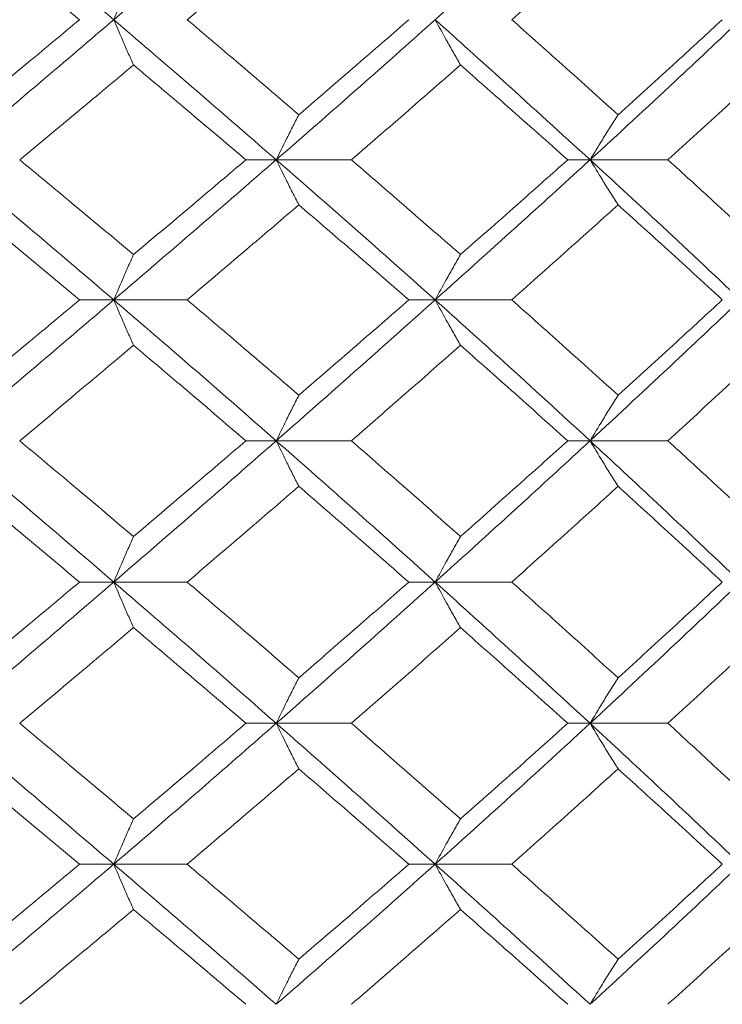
# Model space of a CAD drawing. Header units: inches. Extents: x -4.2 to 22.3, y -10.2 to 17.4.
# Tile 52 of 121: x -0.661 to -0.357, y -0.512 to -0.086. Entities that reach past the tile are written whole.
import ezdxf

# ---------------------------------------------------------------- set-up
doc = ezdxf.new("R2010")
doc.units = ezdxf.units.IN
doc.header["$MEASUREMENT"] = 0

msp = doc.modelspace()

# ---------------------------------------------------------------- linework, layer by layer
at = {"color": 7, "linetype": 'Continuous', "lineweight": 15}
for p, q in [((-0.54984, -0.14708), (-0.56298, -0.14708)), ((-0.54984, -0.14708), (-0.51733, -0.14708)), ((-0.41405, -0.14708), (-0.42373, -0.14708)), ((-0.41405, -0.14708), (-0.38036, -0.14708)), ((-0.62014, -0.2077), (-0.63496, -0.2077)), ((-0.62014, -0.2077), (-0.58837, -0.2077)), ((-0.48108, -0.2077), (-0.49251, -0.2077)), ((-0.48108, -0.2077), (-0.44793, -0.2077)), ((-0.54984, -0.26866), (-0.56298, -0.26866)), ((-0.54984, -0.26866), (-0.51733, -0.26866)), ((-0.41405, -0.26866), (-0.42373, -0.26866)), ((-0.41405, -0.26866), (-0.38036, -0.26866)), ((-0.62014, -0.32978), (-0.63496, -0.32978)), ((-0.62014, -0.32978), (-0.58837, -0.32978)), ((-0.48108, -0.32978), (-0.49251, -0.32978)), ((-0.48108, -0.32978), (-0.44793, -0.32978)), ((-0.54984, -0.3909), (-0.56298, -0.3909)), ((-0.54984, -0.3909), (-0.51733, -0.3909)), ((-0.41405, -0.3909), (-0.42373, -0.3909)), ((-0.41405, -0.3909), (-0.38036, -0.3909)), ((-0.62014, -0.45186), (-0.63496, -0.45186)), ((-0.62014, -0.45186), (-0.58837, -0.45186)), ((-0.48108, -0.45186), (-0.49251, -0.45186)), ((-0.48108, -0.45186), (-0.44793, -0.45186))]:
    msp.add_line(p, q, dxfattribs=at)
for points, knots in [([(-0.62014, -0.08646), (-0.63342, -0.0751), (-0.65717, -0.0548), (-0.6812, -0.03446), (-0.69179, -0.0255)], [0, 0, 0, 0, 0.55955, 1, 1, 1, 1]), ([(-0.62014, -0.08646), (-0.60692, -0.0751), (-0.5833, -0.0548), (-0.56007, -0.03446), (-0.54984, -0.0255)], [0, 0, 0, 0, 0.55955, 1, 1, 1, 1]), ([(-0.48108, -0.08646), (-0.46845, -0.0751), (-0.44587, -0.0548), (-0.42378, -0.03446), (-0.41405, -0.0255)], [0, 0, 0, 0, 0.5595503, 1, 1, 1, 1]), ([(-0.63496, -0.08646), (-0.64417, -0.07876), (-0.66062, -0.06502), (-0.67719, -0.05125), (-0.68449, -0.04519)], [0, 0, 0, 0, 0.559665, 1, 1, 1, 1]), ([(-0.58837, -0.08646), (-0.57931, -0.07876), (-0.56312, -0.06502), (-0.54712, -0.05125), (-0.54008, -0.04519)], [0, 0, 0, 0, 0.5596645, 1, 1, 1, 1]), ([(-0.44793, -0.08646), (-0.43929, -0.07876), (-0.42385, -0.06502), (-0.40864, -0.05125), (-0.40194, -0.04519)], [0, 0, 0, 0, 0.559665, 1, 1, 1, 1]), ([(-0.61159, -0.06683), (-0.6124, -0.06863), (-0.614, -0.07224), (-0.61685, -0.07876), (-0.61889, -0.08354), (-0.62014, -0.08646)], [0, 0, 0, 0, 0.279168, 0.558336, 1, 1, 1, 1]), ([(-0.69179, -0.14708), (-0.67833, -0.1358), (-0.65428, -0.11562), (-0.63058, -0.09538), (-0.62014, -0.08646)], [0, 0, 0, 0, 0.559248, 1, 1, 1, 1]), ([(-0.68449, -0.12757), (-0.67521, -0.11991), (-0.65862, -0.10622), (-0.6422, -0.0925), (-0.63496, -0.08646)], [0, 0, 0, 0, 0.559527, 1, 1, 1, 1]), ([(-0.61159, -0.10606), (-0.6124, -0.10426), (-0.614, -0.10066), (-0.61685, -0.09414), (-0.61889, -0.08938), (-0.62014, -0.08646)], [0, 0, 0, 0, 0.279356, 0.558712, 1, 1, 1, 1]), ([(-0.54984, -0.14708), (-0.56286, -0.1358), (-0.58614, -0.11562), (-0.60974, -0.09538), (-0.62014, -0.08646)], [0, 0, 0, 0, 0.559248, 1, 1, 1, 1]), ([(-0.54008, -0.12757), (-0.54904, -0.11991), (-0.56507, -0.10622), (-0.58124, -0.0925), (-0.58837, -0.08646)], [0, 0, 0, 0, 0.559527, 1, 1, 1, 1]), ([(-0.54984, -0.14708), (-0.5369, -0.1358), (-0.51376, -0.11562), (-0.49108, -0.09538), (-0.48108, -0.08646)], [0, 0, 0, 0, 0.559248, 1, 1, 1, 1]), ([(-0.54008, -0.12757), (-0.53115, -0.11991), (-0.51519, -0.10622), (-0.49944, -0.0925), (-0.49251, -0.08646)], [0, 0, 0, 0, 0.5595273, 1, 1, 1, 1]), ([(-0.47013, -0.10606), (-0.47116, -0.10426), (-0.47321, -0.10066), (-0.47687, -0.09414), (-0.47948, -0.08938), (-0.48108, -0.08646)], [0, 0, 0, 0, 0.279356, 0.558712, 1, 1, 1, 1]), ([(-0.41405, -0.14708), (-0.42644, -0.1358), (-0.44858, -0.11562), (-0.47114, -0.09538), (-0.48108, -0.08646)], [0, 0, 0, 0, 0.559248, 1, 1, 1, 1]), ([(-0.40194, -0.12757), (-0.41047, -0.11991), (-0.4257, -0.10622), (-0.44114, -0.0925), (-0.44793, -0.08646)], [0, 0, 0, 0, 0.559527, 1, 1, 1, 1]), ([(-0.41405, -0.14708), (-0.40177, -0.1358), (-0.37981, -0.11562), (-0.35839, -0.09538), (-0.34895, -0.08646)], [0, 0, 0, 0, 0.559248, 1, 1, 1, 1]), ([(-0.40194, -0.12757), (-0.39346, -0.11991), (-0.37831, -0.10622), (-0.36341, -0.0925), (-0.35685, -0.08646)], [0, 0, 0, 0, 0.559527, 1, 1, 1, 1]), ([(-0.66084, -0.14708), (-0.65161, -0.13944), (-0.63511, -0.12578), (-0.61879, -0.11209), (-0.61159, -0.10606)], [0, 0, 0, 0, 0.559462, 1, 1, 1, 1]), ([(-0.56298, -0.14708), (-0.57201, -0.13944), (-0.58814, -0.12578), (-0.60442, -0.11209), (-0.61159, -0.10606)], [0, 0, 0, 0, 0.559462, 1, 1, 1, 1]), ([(-0.51733, -0.14708), (-0.50847, -0.13944), (-0.49263, -0.12578), (-0.47701, -0.11209), (-0.47013, -0.10606)], [0, 0, 0, 0, 0.559462, 1, 1, 1, 1]), ([(-0.42373, -0.14708), (-0.43233, -0.13944), (-0.44771, -0.12578), (-0.46327, -0.11209), (-0.47013, -0.10606)], [0, 0, 0, 0, 0.559462, 1, 1, 1, 1]), ([(-0.38036, -0.14708), (-0.37196, -0.13944), (-0.35695, -0.12578), (-0.3422, -0.11209), (-0.33571, -0.10606)], [0, 0, 0, 0, 0.559462, 1, 1, 1, 1]), ([(-0.54008, -0.12757), (-0.54099, -0.12937), (-0.54283, -0.13296), (-0.54609, -0.13945), (-0.54841, -0.14418), (-0.54984, -0.14708)], [0, 0, 0, 0, 0.279852, 0.559705, 1, 1, 1, 1]), ([(-0.40194, -0.12757), (-0.40308, -0.12937), (-0.40536, -0.13296), (-0.4094, -0.13945), (-0.41229, -0.14418), (-0.41405, -0.14708)], [0, 0, 0, 0, 0.279852, 0.559705, 1, 1, 1, 1]), ([(-0.62014, -0.2077), (-0.63343, -0.19635), (-0.65714, -0.17611), (-0.68121, -0.15594), (-0.69179, -0.14708)], [0, 0, 0, 0, 0.560759, 1, 1, 1, 1]), ([(-0.61159, -0.1881), (-0.62075, -0.18043), (-0.63708, -0.16674), (-0.65359, -0.15308), (-0.66084, -0.14708)], [0, 0, 0, 0, 0.560541, 1, 1, 1, 1]), ([(-0.62014, -0.2077), (-0.60691, -0.19635), (-0.58333, -0.17611), (-0.56006, -0.15594), (-0.54984, -0.14708)], [0, 0, 0, 0, 0.560759, 1, 1, 1, 1]), ([(-0.61159, -0.1881), (-0.60247, -0.18043), (-0.5862, -0.16674), (-0.57007, -0.15308), (-0.56298, -0.14708)], [0, 0, 0, 0, 0.560541, 1, 1, 1, 1]), ([(-0.54008, -0.16659), (-0.54099, -0.16479), (-0.54283, -0.16119), (-0.54609, -0.15471), (-0.54841, -0.14997), (-0.54984, -0.14708)], [0, 0, 0, 0, 0.2798524, 0.5597049, 1, 1, 1, 1]), ([(-0.48108, -0.2077), (-0.49381, -0.19635), (-0.51651, -0.17611), (-0.53966, -0.15594), (-0.54984, -0.14708)], [0, 0, 0, 0, 0.560759, 1, 1, 1, 1]), ([(-0.47013, -0.1881), (-0.47889, -0.18043), (-0.49452, -0.16674), (-0.51037, -0.15308), (-0.51733, -0.14708)], [0, 0, 0, 0, 0.560541, 1, 1, 1, 1]), ([(-0.48108, -0.2077), (-0.46844, -0.19635), (-0.4459, -0.17611), (-0.42377, -0.15594), (-0.41405, -0.14708)], [0, 0, 0, 0, 0.560759, 1, 1, 1, 1]), ([(-0.47013, -0.1881), (-0.46141, -0.18043), (-0.44585, -0.16674), (-0.43048, -0.15308), (-0.42373, -0.14708)], [0, 0, 0, 0, 0.560541, 1, 1, 1, 1]), ([(-0.40194, -0.16659), (-0.40308, -0.16479), (-0.40536, -0.16119), (-0.4094, -0.15471), (-0.41229, -0.14997), (-0.41405, -0.14708)], [0, 0, 0, 0, 0.279852, 0.559705, 1, 1, 1, 1]), ([(-0.34895, -0.2077), (-0.36097, -0.19635), (-0.38241, -0.17611), (-0.4044, -0.15594), (-0.41405, -0.14708)], [0, 0, 0, 0, 0.560759, 1, 1, 1, 1]), ([(-0.33571, -0.1881), (-0.34398, -0.18043), (-0.35874, -0.16674), (-0.37376, -0.15308), (-0.38036, -0.14708)], [0, 0, 0, 0, 0.560541, 1, 1, 1, 1]), ([(-0.63496, -0.2077), (-0.64417, -0.20001), (-0.6606, -0.18629), (-0.67719, -0.1726), (-0.68449, -0.16659)], [0, 0, 0, 0, 0.560476, 1, 1, 1, 1]), ([(-0.58837, -0.2077), (-0.5793, -0.20001), (-0.56313, -0.18629), (-0.54712, -0.1726), (-0.54008, -0.16659)], [0, 0, 0, 0, 0.560476, 1, 1, 1, 1]), ([(-0.49251, -0.2077), (-0.50134, -0.20001), (-0.51709, -0.18629), (-0.53306, -0.1726), (-0.54008, -0.16659)], [0, 0, 0, 0, 0.560476, 1, 1, 1, 1]), ([(-0.44793, -0.2077), (-0.43929, -0.20001), (-0.42386, -0.18629), (-0.40864, -0.1726), (-0.40194, -0.16659)], [0, 0, 0, 0, 0.560476, 1, 1, 1, 1]), ([(-0.35685, -0.2077), (-0.3652, -0.20001), (-0.38012, -0.18629), (-0.39528, -0.1726), (-0.40194, -0.16659)], [0, 0, 0, 0, 0.560476, 1, 1, 1, 1]), ([(-0.61159, -0.1881), (-0.6124, -0.1899), (-0.614, -0.1935), (-0.61685, -0.20002), (-0.61889, -0.20478), (-0.62014, -0.2077)], [0, 0, 0, 0, 0.279356, 0.558712, 1, 1, 1, 1]), ([(-0.47013, -0.1881), (-0.47116, -0.1899), (-0.47321, -0.1935), (-0.47687, -0.20002), (-0.47948, -0.20478), (-0.48108, -0.2077)], [0, 0, 0, 0, 0.279356, 0.558712, 1, 1, 1, 1]), ([(-0.69179, -0.26866), (-0.67832, -0.25726), (-0.6543, -0.23692), (-0.63057, -0.21662), (-0.62014, -0.2077)], [0, 0, 0, 0, 0.560458, 1, 1, 1, 1]), ([(-0.68449, -0.24897), (-0.6752, -0.24126), (-0.65863, -0.22749), (-0.64219, -0.21374), (-0.63496, -0.2077)], [0, 0, 0, 0, 0.560339, 1, 1, 1, 1]), ([(-0.61159, -0.22733), (-0.6124, -0.22553), (-0.614, -0.22192), (-0.61685, -0.21539), (-0.61889, -0.21062), (-0.62014, -0.2077)], [0, 0, 0, 0, 0.279168, 0.558336, 1, 1, 1, 1]), ([(-0.54984, -0.26866), (-0.56286, -0.25726), (-0.58611, -0.23692), (-0.60975, -0.21662), (-0.62014, -0.2077)], [0, 0, 0, 0, 0.560458, 1, 1, 1, 1]), ([(-0.54008, -0.24897), (-0.54905, -0.24126), (-0.56505, -0.22749), (-0.58125, -0.21374), (-0.58837, -0.2077)], [0, 0, 0, 0, 0.560339, 1, 1, 1, 1]), ([(-0.54984, -0.26866), (-0.53689, -0.25726), (-0.51378, -0.23692), (-0.49107, -0.21662), (-0.48108, -0.2077)], [0, 0, 0, 0, 0.560458, 1, 1, 1, 1]), ([(-0.54008, -0.24897), (-0.53114, -0.24126), (-0.5152, -0.22749), (-0.49944, -0.21374), (-0.49251, -0.2077)], [0, 0, 0, 0, 0.560339, 1, 1, 1, 1]), ([(-0.47013, -0.22733), (-0.47116, -0.22553), (-0.47321, -0.22192), (-0.47687, -0.21539), (-0.47948, -0.21062), (-0.48108, -0.2077)], [0, 0, 0, 0, 0.2791678, 0.5583356, 1, 1, 1, 1]), ([(-0.41405, -0.26866), (-0.42645, -0.25726), (-0.44856, -0.23692), (-0.47115, -0.21662), (-0.48108, -0.2077)], [0, 0, 0, 0, 0.560458, 1, 1, 1, 1]), ([(-0.40194, -0.24897), (-0.41047, -0.24126), (-0.42569, -0.22749), (-0.44114, -0.21374), (-0.44793, -0.2077)], [0, 0, 0, 0, 0.560339, 1, 1, 1, 1]), ([(-0.41405, -0.26866), (-0.40176, -0.25726), (-0.37983, -0.23692), (-0.35838, -0.21662), (-0.34895, -0.2077)], [0, 0, 0, 0, 0.560458, 1, 1, 1, 1]), ([(-0.40194, -0.24897), (-0.39346, -0.24126), (-0.37832, -0.22749), (-0.36341, -0.21374), (-0.35685, -0.2077)], [0, 0, 0, 0, 0.560339, 1, 1, 1, 1]), ([(-0.66084, -0.26866), (-0.6516, -0.26093), (-0.63512, -0.24715), (-0.61878, -0.23339), (-0.61159, -0.22733)], [0, 0, 0, 0, 0.5602736, 1, 1, 1, 1]), ([(-0.56298, -0.26866), (-0.57201, -0.26093), (-0.58813, -0.24715), (-0.60443, -0.23339), (-0.61159, -0.22733)], [0, 0, 0, 0, 0.560274, 1, 1, 1, 1]), ([(-0.51733, -0.26866), (-0.50847, -0.26093), (-0.49264, -0.24715), (-0.47701, -0.23339), (-0.47013, -0.22733)], [0, 0, 0, 0, 0.560274, 1, 1, 1, 1]), ([(-0.42373, -0.26866), (-0.43234, -0.26093), (-0.4477, -0.24715), (-0.46328, -0.23339), (-0.47013, -0.22733)], [0, 0, 0, 0, 0.560274, 1, 1, 1, 1]), ([(-0.38036, -0.26866), (-0.37196, -0.26093), (-0.35697, -0.24715), (-0.3422, -0.23339), (-0.33571, -0.22733)], [0, 0, 0, 0, 0.560274, 1, 1, 1, 1]), ([(-0.54008, -0.24897), (-0.54099, -0.25077), (-0.54282, -0.25439), (-0.54608, -0.26093), (-0.54841, -0.26572), (-0.54984, -0.26866)], [0, 0, 0, 0, 0.27887, 0.557739, 1, 1, 1, 1]), ([(-0.40194, -0.24897), (-0.40308, -0.25077), (-0.40535, -0.25439), (-0.40939, -0.26093), (-0.41228, -0.26572), (-0.41405, -0.26866)], [0, 0, 0, 0, 0.27887, 0.557739, 1, 1, 1, 1]), ([(-0.62014, -0.32978), (-0.63343, -0.31836), (-0.65716, -0.29798), (-0.68121, -0.27761), (-0.69179, -0.26866)], [0, 0, 0, 0, 0.560155, 1, 1, 1, 1]), ([(-0.61159, -0.31006), (-0.62075, -0.30232), (-0.63709, -0.28852), (-0.65358, -0.27472), (-0.66084, -0.26866)], [0, 0, 0, 0, 0.560136, 1, 1, 1, 1]), ([(-0.62014, -0.32978), (-0.60691, -0.31836), (-0.58331, -0.29798), (-0.56006, -0.27761), (-0.54984, -0.26866)], [0, 0, 0, 0, 0.560155, 1, 1, 1, 1]), ([(-0.61159, -0.31006), (-0.60247, -0.30232), (-0.58619, -0.28852), (-0.57007, -0.27472), (-0.56298, -0.26866)], [0, 0, 0, 0, 0.560136, 1, 1, 1, 1]), ([(-0.54008, -0.28836), (-0.54099, -0.28655), (-0.54282, -0.28294), (-0.54608, -0.27639), (-0.54841, -0.2716), (-0.54984, -0.26866)], [0, 0, 0, 0, 0.278775, 0.557551, 1, 1, 1, 1]), ([(-0.48108, -0.32978), (-0.4938, -0.31836), (-0.51652, -0.29798), (-0.53966, -0.27761), (-0.54984, -0.26866)], [0, 0, 0, 0, 0.560155, 1, 1, 1, 1]), ([(-0.47013, -0.31006), (-0.47889, -0.30232), (-0.49453, -0.28852), (-0.51037, -0.27472), (-0.51733, -0.26866)], [0, 0, 0, 0, 0.5601361, 1, 1, 1, 1]), ([(-0.48108, -0.32978), (-0.46844, -0.31836), (-0.44589, -0.29798), (-0.42378, -0.27761), (-0.41405, -0.26866)], [0, 0, 0, 0, 0.560155, 1, 1, 1, 1]), ([(-0.47013, -0.31006), (-0.46141, -0.30232), (-0.44585, -0.28852), (-0.43049, -0.27472), (-0.42373, -0.26866)], [0, 0, 0, 0, 0.560136, 1, 1, 1, 1]), ([(-0.40194, -0.28836), (-0.40308, -0.28655), (-0.40535, -0.28294), (-0.40939, -0.27639), (-0.41228, -0.2716), (-0.41405, -0.26866)], [0, 0, 0, 0, 0.278775, 0.557551, 1, 1, 1, 1]), ([(-0.34895, -0.32978), (-0.36097, -0.31836), (-0.38242, -0.29798), (-0.40439, -0.27761), (-0.41405, -0.26866)], [0, 0, 0, 0, 0.560155, 1, 1, 1, 1]), ([(-0.33571, -0.31006), (-0.34398, -0.30232), (-0.35875, -0.28852), (-0.37376, -0.27472), (-0.38036, -0.26866)], [0, 0, 0, 0, 0.560136, 1, 1, 1, 1]), ([(-0.63496, -0.32978), (-0.64417, -0.32205), (-0.66061, -0.30824), (-0.67719, -0.29443), (-0.68449, -0.28836)], [0, 0, 0, 0, 0.560071, 1, 1, 1, 1]), ([(-0.58837, -0.32978), (-0.57931, -0.32205), (-0.56313, -0.30824), (-0.54712, -0.29443), (-0.54008, -0.28836)], [0, 0, 0, 0, 0.560071, 1, 1, 1, 1]), ([(-0.49251, -0.32978), (-0.50134, -0.32205), (-0.5171, -0.30824), (-0.53306, -0.29443), (-0.54008, -0.28836)], [0, 0, 0, 0, 0.560071, 1, 1, 1, 1]), ([(-0.44793, -0.32978), (-0.43929, -0.32205), (-0.42386, -0.30824), (-0.40864, -0.29443), (-0.40194, -0.28836)], [0, 0, 0, 0, 0.560071, 1, 1, 1, 1]), ([(-0.35685, -0.32978), (-0.3652, -0.32205), (-0.38012, -0.30824), (-0.39528, -0.29443), (-0.40194, -0.28836)], [0, 0, 0, 0, 0.560071, 1, 1, 1, 1]), ([(-0.61159, -0.31006), (-0.61239, -0.31186), (-0.61399, -0.31548), (-0.61685, -0.32204), (-0.61888, -0.32684), (-0.62014, -0.32978)], [0, 0, 0, 0, 0.278676, 0.557352, 1, 1, 1, 1]), ([(-0.47013, -0.31006), (-0.47115, -0.31186), (-0.4732, -0.31548), (-0.47686, -0.32204), (-0.47947, -0.32684), (-0.48108, -0.32978)], [0, 0, 0, 0, 0.278676, 0.557352, 1, 1, 1, 1]), ([(-0.69179, -0.3909), (-0.67833, -0.3795), (-0.65429, -0.35913), (-0.63057, -0.33875), (-0.62014, -0.32978)], [0, 0, 0, 0, 0.559853, 1, 1, 1, 1]), ([(-0.68449, -0.3712), (-0.6752, -0.36347), (-0.65863, -0.34966), (-0.6422, -0.33586), (-0.63496, -0.32978)], [0, 0, 0, 0, 0.559933, 1, 1, 1, 1]), ([(-0.61159, -0.3495), (-0.61239, -0.34769), (-0.61399, -0.34408), (-0.61685, -0.33752), (-0.61888, -0.33272), (-0.62014, -0.32978)], [0, 0, 0, 0, 0.278676, 0.557352, 1, 1, 1, 1]), ([(-0.54984, -0.3909), (-0.56286, -0.3795), (-0.58612, -0.35913), (-0.60974, -0.33875), (-0.62014, -0.32978)], [0, 0, 0, 0, 0.559853, 1, 1, 1, 1]), ([(-0.54008, -0.3712), (-0.54904, -0.36347), (-0.56506, -0.34966), (-0.58124, -0.33586), (-0.58837, -0.32978)], [0, 0, 0, 0, 0.559933, 1, 1, 1, 1]), ([(-0.54984, -0.3909), (-0.53689, -0.3795), (-0.51377, -0.35913), (-0.49107, -0.33875), (-0.48108, -0.32978)], [0, 0, 0, 0, 0.559853, 1, 1, 1, 1]), ([(-0.54008, -0.3712), (-0.53115, -0.36347), (-0.5152, -0.34966), (-0.49944, -0.33586), (-0.49251, -0.32978)], [0, 0, 0, 0, 0.559933, 1, 1, 1, 1]), ([(-0.47013, -0.3495), (-0.47115, -0.34769), (-0.4732, -0.34408), (-0.47686, -0.33752), (-0.47947, -0.33272), (-0.48108, -0.32978)], [0, 0, 0, 0, 0.278676, 0.5573521, 1, 1, 1, 1]), ([(-0.41405, -0.3909), (-0.42644, -0.3795), (-0.44857, -0.35913), (-0.47114, -0.33875), (-0.48108, -0.32978)], [0, 0, 0, 0, 0.559853, 1, 1, 1, 1]), ([(-0.40194, -0.3712), (-0.41047, -0.36347), (-0.4257, -0.34966), (-0.44114, -0.33586), (-0.44793, -0.32978)], [0, 0, 0, 0, 0.559933, 1, 1, 1, 1]), ([(-0.41405, -0.3909), (-0.40177, -0.3795), (-0.37982, -0.35913), (-0.35838, -0.33875), (-0.34895, -0.32978)], [0, 0, 0, 0, 0.559853, 1, 1, 1, 1]), ([(-0.40194, -0.3712), (-0.39346, -0.36347), (-0.37832, -0.34966), (-0.36341, -0.33586), (-0.35685, -0.32978)], [0, 0, 0, 0, 0.559933, 1, 1, 1, 1]), ([(-0.66084, -0.3909), (-0.65161, -0.38318), (-0.63512, -0.36938), (-0.61878, -0.35558), (-0.61159, -0.3495)], [0, 0, 0, 0, 0.559868, 1, 1, 1, 1]), ([(-0.56298, -0.3909), (-0.57201, -0.38318), (-0.58814, -0.36938), (-0.60443, -0.35558), (-0.61159, -0.3495)], [0, 0, 0, 0, 0.559868, 1, 1, 1, 1]), ([(-0.51733, -0.3909), (-0.50847, -0.38318), (-0.49264, -0.36938), (-0.47701, -0.35558), (-0.47013, -0.3495)], [0, 0, 0, 0, 0.559868, 1, 1, 1, 1]), ([(-0.42373, -0.3909), (-0.43234, -0.38318), (-0.4477, -0.36938), (-0.46327, -0.35558), (-0.47013, -0.3495)], [0, 0, 0, 0, 0.559868, 1, 1, 1, 1]), ([(-0.38036, -0.3909), (-0.37196, -0.38318), (-0.35696, -0.36938), (-0.3422, -0.35558), (-0.33571, -0.3495)], [0, 0, 0, 0, 0.5598675, 1, 1, 1, 1]), ([(-0.54008, -0.3712), (-0.54099, -0.37301), (-0.54282, -0.37662), (-0.54608, -0.38317), (-0.54841, -0.38796), (-0.54984, -0.3909)], [0, 0, 0, 0, 0.278775, 0.557551, 1, 1, 1, 1]), ([(-0.40194, -0.3712), (-0.40308, -0.37301), (-0.40535, -0.37662), (-0.40939, -0.38317), (-0.41228, -0.38796), (-0.41405, -0.3909)], [0, 0, 0, 0, 0.278775, 0.557551, 1, 1, 1, 1]), ([(-0.62014, -0.45186), (-0.63342, -0.4405), (-0.65717, -0.4202), (-0.6812, -0.39986), (-0.69179, -0.3909)], [0, 0, 0, 0, 0.55955, 1, 1, 1, 1]), ([(-0.61159, -0.43223), (-0.62074, -0.42452), (-0.63709, -0.41075), (-0.65358, -0.39697), (-0.66084, -0.3909)], [0, 0, 0, 0, 0.55973, 1, 1, 1, 1]), ([(-0.62014, -0.45186), (-0.60692, -0.4405), (-0.5833, -0.4202), (-0.56007, -0.39986), (-0.54984, -0.3909)], [0, 0, 0, 0, 0.55955, 1, 1, 1, 1]), ([(-0.61159, -0.43223), (-0.60248, -0.42452), (-0.58619, -0.41075), (-0.57007, -0.39697), (-0.56298, -0.3909)], [0, 0, 0, 0, 0.55973, 1, 1, 1, 1]), ([(-0.54008, -0.41059), (-0.54099, -0.40878), (-0.54282, -0.40517), (-0.54608, -0.39863), (-0.54841, -0.39384), (-0.54984, -0.3909)], [0, 0, 0, 0, 0.27887, 0.557739, 1, 1, 1, 1]), ([(-0.48108, -0.45186), (-0.4938, -0.4405), (-0.51654, -0.4202), (-0.53965, -0.39986), (-0.54984, -0.3909)], [0, 0, 0, 0, 0.5595503, 1, 1, 1, 1]), ([(-0.47013, -0.43223), (-0.47889, -0.42452), (-0.49453, -0.41075), (-0.51036, -0.39697), (-0.51733, -0.3909)], [0, 0, 0, 0, 0.55973, 1, 1, 1, 1]), ([(-0.48108, -0.45186), (-0.46845, -0.4405), (-0.44587, -0.4202), (-0.42378, -0.39986), (-0.41405, -0.3909)], [0, 0, 0, 0, 0.55955, 1, 1, 1, 1]), ([(-0.47013, -0.43223), (-0.46141, -0.42452), (-0.44584, -0.41075), (-0.43049, -0.39697), (-0.42373, -0.3909)], [0, 0, 0, 0, 0.55973, 1, 1, 1, 1]), ([(-0.40194, -0.41059), (-0.40308, -0.40878), (-0.40535, -0.40517), (-0.40939, -0.39863), (-0.41228, -0.39384), (-0.41405, -0.3909)], [0, 0, 0, 0, 0.27887, 0.557739, 1, 1, 1, 1]), ([(-0.34895, -0.45186), (-0.36096, -0.4405), (-0.38244, -0.4202), (-0.40439, -0.39986), (-0.41405, -0.3909)], [0, 0, 0, 0, 0.55955, 1, 1, 1, 1]), ([(-0.33571, -0.43223), (-0.34398, -0.42452), (-0.35875, -0.41075), (-0.37375, -0.39697), (-0.38036, -0.3909)], [0, 0, 0, 0, 0.55973, 1, 1, 1, 1]), ([(-0.63496, -0.45186), (-0.64417, -0.44416), (-0.66062, -0.43042), (-0.67719, -0.41665), (-0.68449, -0.41059)], [0, 0, 0, 0, 0.559665, 1, 1, 1, 1]), ([(-0.58837, -0.45186), (-0.57931, -0.44416), (-0.56312, -0.43042), (-0.54712, -0.41665), (-0.54008, -0.41059)], [0, 0, 0, 0, 0.559665, 1, 1, 1, 1]), ([(-0.49251, -0.45186), (-0.50133, -0.44416), (-0.51711, -0.43042), (-0.53305, -0.41665), (-0.54008, -0.41059)], [0, 0, 0, 0, 0.559665, 1, 1, 1, 1]), ([(-0.44793, -0.45186), (-0.43929, -0.44416), (-0.42385, -0.43042), (-0.40864, -0.41665), (-0.40194, -0.41059)], [0, 0, 0, 0, 0.5596645, 1, 1, 1, 1]), ([(-0.35685, -0.45186), (-0.3652, -0.44416), (-0.38013, -0.43042), (-0.39527, -0.41665), (-0.40194, -0.41059)], [0, 0, 0, 0, 0.559665, 1, 1, 1, 1]), ([(-0.61159, -0.43223), (-0.6124, -0.43403), (-0.614, -0.43764), (-0.61685, -0.44416), (-0.61889, -0.44894), (-0.62014, -0.45186)], [0, 0, 0, 0, 0.279168, 0.558336, 1, 1, 1, 1]), ([(-0.47013, -0.43223), (-0.47116, -0.43403), (-0.47321, -0.43764), (-0.47687, -0.44416), (-0.47948, -0.44894), (-0.48108, -0.45186)], [0, 0, 0, 0, 0.279168, 0.558336, 1, 1, 1, 1]), ([(-0.69179, -0.51248), (-0.67833, -0.5012), (-0.65428, -0.48102), (-0.63058, -0.46078), (-0.62014, -0.45186)], [0, 0, 0, 0, 0.559248, 1, 1, 1, 1]), ([(-0.68449, -0.49297), (-0.67521, -0.48531), (-0.65862, -0.47162), (-0.6422, -0.4579), (-0.63496, -0.45186)], [0, 0, 0, 0, 0.559527, 1, 1, 1, 1]), ([(-0.61159, -0.47146), (-0.6124, -0.46966), (-0.614, -0.46606), (-0.61685, -0.45954), (-0.61889, -0.45478), (-0.62014, -0.45186)], [0, 0, 0, 0, 0.279356, 0.558712, 1, 1, 1, 1]), ([(-0.54984, -0.51248), (-0.56286, -0.5012), (-0.58614, -0.48102), (-0.60974, -0.46078), (-0.62014, -0.45186)], [0, 0, 0, 0, 0.559248, 1, 1, 1, 1]), ([(-0.54008, -0.49297), (-0.54904, -0.48531), (-0.56507, -0.47162), (-0.58124, -0.4579), (-0.58837, -0.45186)], [0, 0, 0, 0, 0.559527, 1, 1, 1, 1]), ([(-0.54984, -0.51248), (-0.5369, -0.5012), (-0.51376, -0.48102), (-0.49108, -0.46078), (-0.48108, -0.45186)], [0, 0, 0, 0, 0.559248, 1, 1, 1, 1]), ([(-0.54008, -0.49297), (-0.53115, -0.48531), (-0.51519, -0.47162), (-0.49944, -0.4579), (-0.49251, -0.45186)], [0, 0, 0, 0, 0.5595273, 1, 1, 1, 1]), ([(-0.47013, -0.47146), (-0.47116, -0.46966), (-0.47321, -0.46606), (-0.47687, -0.45954), (-0.47948, -0.45478), (-0.48108, -0.45186)], [0, 0, 0, 0, 0.279356, 0.558712, 1, 1, 1, 1]), ([(-0.41405, -0.51248), (-0.42644, -0.5012), (-0.44858, -0.48102), (-0.47114, -0.46078), (-0.48108, -0.45186)], [0, 0, 0, 0, 0.5592483, 1, 1, 1, 1]), ([(-0.40194, -0.49297), (-0.41047, -0.48531), (-0.4257, -0.47162), (-0.44114, -0.4579), (-0.44793, -0.45186)], [0, 0, 0, 0, 0.5595273, 1, 1, 1, 1]), ([(-0.41405, -0.51248), (-0.40177, -0.5012), (-0.37981, -0.48102), (-0.35839, -0.46078), (-0.34895, -0.45186)], [0, 0, 0, 0, 0.559248, 1, 1, 1, 1]), ([(-0.40194, -0.49297), (-0.39346, -0.48531), (-0.37831, -0.47162), (-0.36341, -0.4579), (-0.35685, -0.45186)], [0, 0, 0, 0, 0.5595273, 1, 1, 1, 1]), ([(-0.66084, -0.51248), (-0.65161, -0.50484), (-0.63511, -0.49118), (-0.61879, -0.47749), (-0.61159, -0.47146)], [0, 0, 0, 0, 0.559462, 1, 1, 1, 1]), ([(-0.56298, -0.51248), (-0.57201, -0.50484), (-0.58814, -0.49118), (-0.60442, -0.47749), (-0.61159, -0.47146)], [0, 0, 0, 0, 0.559462, 1, 1, 1, 1]), ([(-0.51733, -0.51248), (-0.50847, -0.50484), (-0.49263, -0.49118), (-0.47701, -0.47749), (-0.47013, -0.47146)], [0, 0, 0, 0, 0.559462, 1, 1, 1, 1]), ([(-0.42373, -0.51248), (-0.43233, -0.50484), (-0.44771, -0.49118), (-0.46327, -0.47749), (-0.47013, -0.47146)], [0, 0, 0, 0, 0.559462, 1, 1, 1, 1]), ([(-0.38036, -0.51248), (-0.37196, -0.50484), (-0.35695, -0.49118), (-0.3422, -0.47749), (-0.33571, -0.47146)], [0, 0, 0, 0, 0.559462, 1, 1, 1, 1]), ([(-0.54008, -0.49297), (-0.54099, -0.49477), (-0.54283, -0.49836), (-0.54609, -0.50485), (-0.54841, -0.50958), (-0.54984, -0.51248)], [0, 0, 0, 0, 0.279852, 0.559705, 1, 1, 1, 1]), ([(-0.40194, -0.49297), (-0.40308, -0.49477), (-0.40536, -0.49836), (-0.4094, -0.50485), (-0.41229, -0.50958), (-0.41405, -0.51248)], [0, 0, 0, 0, 0.279852, 0.559705, 1, 1, 1, 1])]:
    msp.add_open_spline(points, degree=3, knots=knots, dxfattribs=at)

doc.saveas('drawing.dxf')
